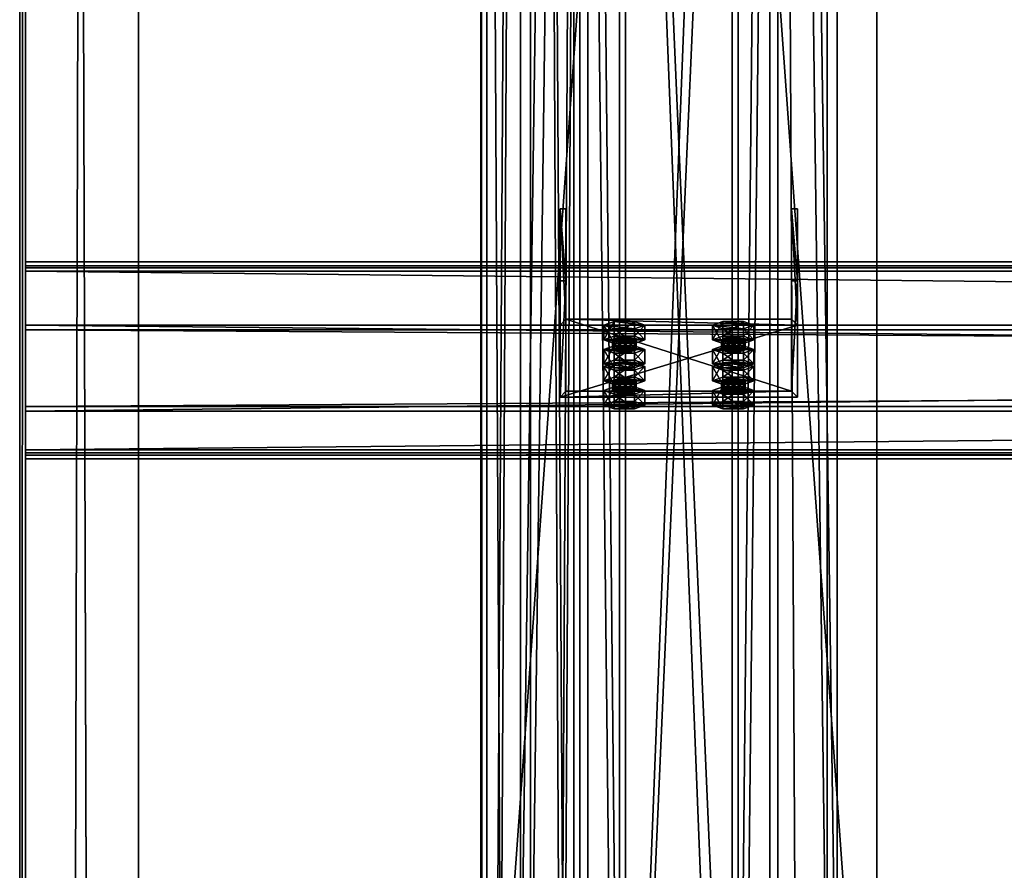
# Model space of a CAD drawing. Header units: millimetres. Extents: x -333 to 67333, y -930 to 39730.
# Tile 107 of 256: x -333 to 164, y 8052 to 8482. Entities that reach past the tile are written whole.
import ezdxf

# ---------------------------------------------------------------- set-up
doc = ezdxf.new("R2010")
doc.units = ezdxf.units.MM
for name, color, linetype in [('13', 7, 'Continuous'), ('5', 7, 'Continuous'), ('6', 7, 'Continuous'), ('7', 7, 'Continuous'), ('8', 7, 'Continuous'), ('95', 7, 'Continuous'), ('99', 7, 'Continuous')]:
    doc.layers.add(name, color=color, linetype=linetype)

msp = doc.modelspace()

# ---------------------------------------------------------------- meshes
at = {"layer": '13', "color": 30}
mesh = msp.add_polyface(dxfattribs=at)
corners = [(-332.99, -923.3, 3244.25), (-332.99, -910.84, 3185.56), (-332.99, 19421.48, 7502.06), (-332.99, 19409.02, 7560.75), (-329.99, -910.84, 3185.56), (-329.99, 19421.48, 7502.06), (-329.99, -922.68, 3241.32), (-329.99, 19409.65, 7557.82), (-272.99, -922.68, 3241.32), (-272.99, 19409.65, 7557.82), (-272.99, -923.3, 3244.25), (-272.99, 19409.02, 7560.75)]
mesh.append_faces([[corners[k] for k in face] for face in [(0, 2, 3, 3), (1, 5, 2, 2), (4, 7, 5, 5), (6, 9, 7, 7), (8, 11, 9, 9), (10, 3, 11, 11), (0, 4, 1, 1), (8, 0, 10, 10), (7, 2, 5, 5)]], dxfattribs={"vtx0": -1, "color": 30})
mesh.append_faces([[corners[k] for k in face] for face in [(4, 0, 6, 6), (6, 0, 8, 8), (3, 7, 11, 11)]], dxfattribs={"vtx0": -1, "vtx1": -1, "color": 30})
mesh.append_faces([[corners[k] for k in face] for face in [(7, 3, 2, 2)]], dxfattribs={"vtx0": -1, "vtx2": -1, "vtx3": -1, "color": 30})
mesh.append_faces([[corners[k] for k in face] for face in [(9, 11, 7, 7)]], dxfattribs={"vtx1": -1, "color": 30})
mesh.append_faces([[corners[k] for k in face] for face in [(0, 1, 2, 2), (1, 4, 5, 5), (4, 6, 7, 7), (6, 8, 9, 9), (8, 10, 11, 11), (10, 0, 3, 3)]], dxfattribs={"vtx2": -1, "vtx3": -1, "color": 30})
mesh = msp.add_polyface(dxfattribs=at)
corners = [(-100.06, 6519.5, 4450), (-100.06, 6519.5, 4370), (-100.06, 15245.3, 4370), (-100.06, 15245.3, 4450), (-50.06, 6519.5, 4450), (-50.06, 15245.3, 4450), (-50.06, 6519.5, 4370), (-50.06, 15245.3, 4370), (-53.06, 15245.3, 4373), (-97.06, 15245.3, 4373), (-97.06, 15245.3, 4447), (-53.06, 15245.3, 4447), (-97.06, 6519.5, 4447), (-53.06, 6519.5, 4447), (-97.06, 6519.5, 4373), (-53.06, 6519.5, 4373)]
mesh.append_faces([[corners[k] for k in face] for face in [(0, 2, 3, 3), (4, 3, 5, 5), (6, 5, 7, 7), (12, 11, 10, 10), (14, 10, 9, 9), (15, 9, 8, 8), (13, 8, 11, 11), (1, 7, 2, 2)]], dxfattribs={"vtx0": -1, "color": 30})
mesh.append_faces([[corners[k] for k in face] for face in [(7, 8, 2, 2), (8, 5, 11, 11), (11, 5, 10, 10), (2, 9, 3, 3), (9, 2, 8, 8), (3, 10, 5, 5), (0, 12, 1, 1), (12, 4, 13, 13), (13, 4, 15, 15), (1, 14, 6, 6), (14, 1, 12, 12), (6, 15, 4, 4)]], dxfattribs={"vtx0": -1, "vtx1": -1, "color": 30})
mesh.append_faces([[corners[k] for k in face] for face in [(8, 7, 5, 5), (3, 9, 10, 10), (12, 0, 4, 4), (6, 14, 15, 15)]], dxfattribs={"vtx0": -1, "vtx2": -1, "vtx3": -1, "color": 30})
mesh.append_faces([[corners[k] for k in face] for face in [(0, 1, 2, 2), (4, 0, 3, 3), (6, 4, 5, 5), (12, 13, 11, 11), (14, 12, 10, 10), (15, 14, 9, 9), (13, 15, 8, 8), (1, 6, 7, 7)]], dxfattribs={"vtx2": -1, "vtx3": -1, "color": 30})
mesh = msp.add_polyface(dxfattribs=at)
corners = [(-100, 184.68, 2980), (-50, 184.68, 2980), (-50, 9324.38, 2980), (-100, 9324.38, 2980), (-50, 184.68, 2983), (-50, 9324.38, 2983), (-97, 184.68, 2983), (-97, 9324.38, 2983), (-97, 184.68, 3030), (-97, 9324.38, 3030), (-100, 184.68, 3030), (-100, 9324.38, 3030)]
mesh.append_faces([[corners[k] for k in face] for face in [(0, 2, 3, 3), (1, 5, 2, 2), (4, 7, 5, 5), (6, 9, 7, 7), (8, 11, 9, 9), (10, 3, 11, 11), (0, 4, 1, 1), (8, 0, 10, 10), (7, 2, 5, 5)]], dxfattribs={"vtx0": -1, "color": 30})
mesh.append_faces([[corners[k] for k in face] for face in [(4, 0, 6, 6), (6, 0, 8, 8), (3, 7, 11, 11)]], dxfattribs={"vtx0": -1, "vtx1": -1, "color": 30})
mesh.append_faces([[corners[k] for k in face] for face in [(7, 3, 2, 2)]], dxfattribs={"vtx0": -1, "vtx2": -1, "vtx3": -1, "color": 30})
mesh.append_faces([[corners[k] for k in face] for face in [(9, 11, 7, 7)]], dxfattribs={"vtx1": -1, "color": 30})
mesh.append_faces([[corners[k] for k in face] for face in [(0, 1, 2, 2), (1, 4, 5, 5), (4, 6, 7, 7), (6, 8, 9, 9), (8, 10, 11, 11), (10, 0, 3, 3)]], dxfattribs={"vtx2": -1, "vtx3": -1, "color": 30})
mesh = msp.add_polyface(dxfattribs=at)
corners = [(6100.01, 8356.55, 5208.49), (6100.01, 8284.16, 5193.1), (-329.99, 8284.16, 5193.1), (-329.99, 8356.55, 5208.49), (6100.01, 8325.33, 4999.43), (-329.99, 8325.33, 4999.43), (6100.01, 8264.68, 4986.54), (-329.99, 8264.68, 4986.54), (6100.01, 8261.98, 4999.26), (-329.99, 8261.98, 4999.26), (6100.01, 8260.03, 4998.84), (-329.99, 8260.03, 4998.84), (6100.01, 8263.14, 4984.17), (-329.99, 8263.14, 4984.17), (6100.01, 8327.7, 4997.89), (-329.99, 8327.7, 4997.89), (6100.01, 8286.54, 5191.56), (-329.99, 8286.54, 5191.56), (6100.01, 8355.01, 5206.12), (-329.99, 8355.01, 5206.12), (6100.01, 8357.71, 5193.4), (-329.99, 8357.71, 5193.4), (6100.01, 8359.67, 5193.82), (-329.99, 8359.67, 5193.82)]
mesh.append_faces([[corners[k] for k in face] for face in [(0, 2, 3, 3), (1, 5, 2, 2), (4, 7, 5, 5), (6, 9, 7, 7), (8, 11, 9, 9), (10, 13, 11, 11), (12, 15, 13, 13), (14, 17, 15, 15), (16, 19, 17, 17), (18, 21, 19, 19), (20, 23, 21, 21), (22, 3, 23, 23), (8, 12, 10, 10), (20, 0, 22, 22), (11, 7, 9, 9), (3, 21, 23, 23)]], dxfattribs={"vtx0": -1, "color": 30})
mesh.append_faces([[corners[k] for k in face] for face in [(12, 6, 14, 14), (14, 1, 16, 16), (16, 0, 18, 18), (18, 0, 20, 20), (2, 19, 3, 3), (19, 2, 17, 17), (17, 2, 15, 15), (15, 5, 13, 13), (13, 7, 11, 11), (21, 3, 19, 19)]], dxfattribs={"vtx0": -1, "vtx1": -1, "color": 30})
mesh.append_faces([[corners[k] for k in face] for face in [(12, 8, 6, 6), (14, 6, 4, 4), (14, 4, 1, 1), (16, 1, 0, 0), (15, 2, 5, 5), (13, 5, 7, 7)]], dxfattribs={"vtx0": -1, "vtx2": -1, "vtx3": -1, "color": 30})
mesh.append_faces([[corners[k] for k in face] for face in [(0, 1, 2, 2), (1, 4, 5, 5), (4, 6, 7, 7), (6, 8, 9, 9), (8, 10, 11, 11), (10, 12, 13, 13), (12, 14, 15, 15), (14, 16, 17, 17), (16, 18, 19, 19), (18, 20, 21, 21), (20, 22, 23, 23), (22, 0, 3, 3)]], dxfattribs={"vtx2": -1, "vtx3": -1, "color": 30})
at = {"layer": '5', "color": 131}
mesh = msp.add_polyface(dxfattribs=at)
corners = [(46, 185.02, 2984), (-46, 185.02, 2984), (-46, 9384.72, 2984), (46, 9384.72, 2984), (-46, 185.02, 3076), (-46, 9384.72, 3076), (46, 185.02, 3076), (46, 9384.72, 3076), (50, 185.02, 2980), (50, 185.02, 3080), (50, 9384.72, 3080), (50, 9384.72, 2980), (-50, 185.02, 3080), (-50, 9384.72, 3080), (-50, 185.02, 2980), (-50, 9384.72, 2980)]
mesh.append_faces([[corners[k] for k in face] for face in [(0, 2, 3, 3), (1, 5, 2, 2), (4, 7, 5, 5), (6, 3, 7, 7), (8, 10, 11, 11), (9, 13, 10, 10), (12, 15, 13, 13), (14, 11, 15, 15)]], dxfattribs={"vtx0": -1, "color": 131})
mesh.append_faces([[corners[k] for k in face] for face in [(9, 6, 12, 12), (6, 8, 0, 0), (0, 8, 1, 1), (12, 4, 14, 14), (4, 12, 6, 6), (14, 1, 8, 8), (11, 3, 15, 15), (3, 10, 7, 7), (7, 10, 5, 5), (15, 2, 13, 13), (2, 15, 3, 3), (13, 5, 10, 10)]], dxfattribs={"vtx0": -1, "vtx1": -1, "color": 131})
mesh.append_faces([[corners[k] for k in face] for face in [(6, 9, 8, 8), (14, 4, 1, 1), (3, 11, 10, 10), (13, 2, 5, 5)]], dxfattribs={"vtx0": -1, "vtx2": -1, "vtx3": -1, "color": 131})
mesh.append_faces([[corners[k] for k in face] for face in [(0, 1, 2, 2), (1, 4, 5, 5), (4, 6, 7, 7), (6, 0, 3, 3), (8, 9, 10, 10), (9, 12, 13, 13), (12, 14, 15, 15), (14, 8, 11, 11)]], dxfattribs={"vtx2": -1, "vtx3": -1, "color": 131})
at = {"layer": '6', "color": 2}
mesh = msp.add_polyface(dxfattribs=at)
corners = [(80, 19379.86, 7183.53), (-80, 19379.86, 7183.53), (-80, 7954.66, 4755.1), (80, 7954.66, 4755.1), (80, 19379.86, 7347.1), (80, 7921.4, 4911.61), (-80, 19379.86, 7347.1), (-80, 7921.4, 4911.61), (-75, 7953.62, 4759.99), (75, 7953.62, 4759.99), (75, 7922.44, 4906.72), (-75, 7922.44, 4906.72), (75, 19379.86, 7188.64), (75, 19379.86, 7341.99), (-75, 19379.86, 7188.64), (-75, 19379.86, 7341.99)]
mesh.append_faces([[corners[k] for k in face] for face in [(0, 2, 3, 3), (4, 3, 5, 5), (6, 5, 7, 7), (1, 7, 2, 2), (12, 10, 9, 9), (14, 9, 8, 8), (15, 8, 11, 11), (13, 11, 10, 10)]], dxfattribs={"vtx0": -1, "color": 2})
mesh.append_faces([[corners[k] for k in face] for face in [(2, 8, 3, 3), (8, 7, 11, 11), (11, 7, 10, 10), (3, 9, 5, 5), (9, 3, 8, 8), (5, 10, 7, 7), (0, 12, 1, 1), (12, 4, 13, 13), (13, 4, 15, 15), (1, 14, 6, 6), (14, 1, 12, 12), (6, 15, 4, 4)]], dxfattribs={"vtx0": -1, "vtx1": -1, "color": 2})
mesh.append_faces([[corners[k] for k in face] for face in [(8, 2, 7, 7), (5, 9, 10, 10), (12, 0, 4, 4), (6, 14, 15, 15)]], dxfattribs={"vtx0": -1, "vtx2": -1, "vtx3": -1, "color": 2})
mesh.append_faces([[corners[k] for k in face] for face in [(0, 1, 2, 2), (4, 0, 3, 3), (6, 4, 5, 5), (1, 6, 7, 7), (12, 13, 10, 10), (14, 12, 9, 9), (15, 14, 8, 8), (13, 15, 11, 11)]], dxfattribs={"vtx2": -1, "vtx3": -1, "color": 2})
at = {"layer": '7', "color": 6}
mesh = msp.add_polyface(dxfattribs=at)
corners = [(-60, 8291.32, 5169.07), (60, 8291.32, 5169.07), (60, 8327.7, 4997.89), (-60, 8327.7, 4997.89), (60, 8350.01, 5181.54), (60, 8386.39, 5010.36), (57, 8350.01, 5181.54), (57, 8386.39, 5010.36), (57, 8294.25, 5169.69), (57, 8330.64, 4998.51), (-57, 8294.25, 5169.69), (-57, 8330.64, 4998.51), (-57, 8350.01, 5181.54), (-57, 8386.39, 5010.36), (-60, 8350.01, 5181.54), (-60, 8386.39, 5010.36)]
mesh.append_faces([[corners[k] for k in face] for face in [(0, 2, 3, 3), (1, 5, 2, 2), (4, 7, 5, 5), (6, 9, 7, 7), (8, 11, 9, 9), (10, 13, 11, 11), (12, 15, 13, 13), (14, 3, 15, 15), (12, 0, 14, 14), (7, 2, 5, 5)]], dxfattribs={"vtx0": -1, "color": 6})
mesh.append_faces([[corners[k] for k in face] for face in [(1, 8, 4, 4), (8, 0, 10, 10), (10, 0, 12, 12), (3, 11, 15, 15), (11, 2, 9, 9), (9, 2, 7, 7)]], dxfattribs={"vtx0": -1, "vtx1": -1, "color": 6})
mesh.append_faces([[corners[k] for k in face] for face in [(8, 1, 0, 0), (11, 3, 2, 2)]], dxfattribs={"vtx0": -1, "vtx2": -1, "vtx3": -1, "color": 6})
mesh.append_faces([[corners[k] for k in face] for face in [(6, 4, 8, 8), (13, 15, 11, 11)]], dxfattribs={"vtx1": -1, "color": 6})
mesh.append_faces([[corners[k] for k in face] for face in [(0, 1, 2, 2), (1, 4, 5, 5), (4, 6, 7, 7), (6, 8, 9, 9), (8, 10, 11, 11), (10, 12, 13, 13), (12, 14, 15, 15), (14, 0, 3, 3)]], dxfattribs={"vtx2": -1, "vtx3": -1, "color": 6})
at = {"layer": '8', "color": 253}
mesh = msp.add_polyface(dxfattribs=at)
corners = [(27, 7642.74, 4688.8), (-27, 7642.74, 4688.8), (-27, 9009.02, 3080), (27, 9009.02, 3080), (-27, 7724.98, 4706.28), (-27, 9106.1, 3080), (27, 7724.98, 4706.28), (27, 9106.1, 3080), (30, 7639.4, 4688.1), (30, 7728.31, 4706.99), (30, 9110.04, 3080), (30, 9005.08, 3080), (-30, 7728.31, 4706.99), (-30, 9110.04, 3080), (-30, 7639.4, 4688.1), (-30, 9005.08, 3080)]
mesh.append_faces([[corners[k] for k in face] for face in [(0, 2, 3, 3), (1, 5, 2, 2), (4, 7, 5, 5), (6, 3, 7, 7), (8, 10, 11, 11), (9, 13, 10, 10), (12, 15, 13, 13), (14, 11, 15, 15)]], dxfattribs={"vtx0": -1, "color": 253})
mesh.append_faces([[corners[k] for k in face] for face in [(9, 6, 12, 12), (6, 8, 0, 0), (0, 8, 1, 1), (12, 4, 14, 14), (4, 12, 6, 6), (14, 1, 8, 8), (11, 3, 15, 15), (3, 10, 7, 7), (7, 10, 5, 5), (15, 2, 13, 13), (2, 15, 3, 3), (13, 5, 10, 10)]], dxfattribs={"vtx0": -1, "vtx1": -1, "color": 253})
mesh.append_faces([[corners[k] for k in face] for face in [(6, 9, 8, 8), (14, 4, 1, 1), (3, 11, 10, 10), (13, 2, 5, 5)]], dxfattribs={"vtx0": -1, "vtx2": -1, "vtx3": -1, "color": 253})
mesh.append_faces([[corners[k] for k in face] for face in [(0, 1, 2, 2), (1, 4, 5, 5), (4, 6, 7, 7), (6, 0, 3, 3), (8, 9, 10, 10), (9, 12, 13, 13), (12, 14, 15, 15), (14, 8, 11, 11)]], dxfattribs={"vtx2": -1, "vtx3": -1, "color": 253})
at = {"layer": '95', "color": 20}
mesh = msp.add_polyface(dxfattribs=at)
corners = [(-33.5, 8315.35, 5046.38), (-32.7, 8320.86, 5044.49), (-33.5, 8320.24, 5047.42), (-32.7, 8315.97, 5043.45), (-30.5, 8316.43, 5041.3), (-30.5, 8321.32, 5042.34), (-27.5, 8316.6, 5040.51), (-27.5, 8321.49, 5041.55), (-24.5, 8316.43, 5041.3), (-24.5, 8321.32, 5042.34), (-22.3, 8315.97, 5043.45), (-22.3, 8320.86, 5044.49), (-21.5, 8320.24, 5047.42), (-21.5, 8315.35, 5046.38), (-22.3, 8319.62, 5050.36), (-32.7, 8314.73, 5049.32), (-32.7, 8319.62, 5050.36), (-30.5, 8319.16, 5052.5), (-24.5, 8319.16, 5052.5), (-27.5, 8318.99, 5053.29), (-37.89, 8320.24, 5047.42), (-32.7, 8322.11, 5038.62), (-32.7, 8329.45, 5040.18), (-37.89, 8327.58, 5048.98), (-22.3, 8322.11, 5038.62), (-22.3, 8329.45, 5040.18), (-17.11, 8320.24, 5047.42), (-17.11, 8327.58, 5048.98), (-22.3, 8318.37, 5056.23), (-22.3, 8325.71, 5057.78), (-32.7, 8318.37, 5056.23), (-32.7, 8325.71, 5057.78)]
mesh.append_faces([[corners[k] for k in face] for face in [(0, 1, 2, 2), (3, 5, 1, 1), (4, 7, 5, 5), (6, 9, 7, 7), (8, 11, 9, 9), (10, 12, 11, 11), (13, 14, 12, 12), (15, 2, 16, 16), (17, 18, 19, 19), (11, 7, 9, 9), (20, 22, 23, 23), (21, 25, 22, 22), (24, 27, 25, 25), (26, 29, 27, 27), (28, 31, 29, 29), (30, 23, 31, 31), (21, 26, 24, 24), (28, 20, 30, 30), (23, 29, 31, 31), (27, 22, 25, 25)]], dxfattribs={"vtx0": -1, "color": 20})
mesh.append_faces([[corners[k] for k in face] for face in [(18, 16, 14, 14), (14, 2, 12, 12), (12, 1, 11, 11), (26, 20, 28, 28), (29, 23, 27, 27)]], dxfattribs={"vtx0": -1, "vtx1": -1, "color": 20})
mesh.append_faces([[corners[k] for k in face] for face in [(18, 17, 16, 16), (14, 16, 2, 2), (12, 2, 1, 1), (11, 1, 5, 5), (11, 5, 7, 7), (26, 21, 20, 20), (27, 23, 22, 22)]], dxfattribs={"vtx0": -1, "vtx2": -1, "vtx3": -1, "color": 20})
mesh.append_faces([[corners[k] for k in face] for face in [(3, 4, 5, 5), (4, 6, 7, 7), (6, 8, 9, 9), (8, 10, 11, 11), (20, 21, 22, 22), (21, 24, 25, 25), (24, 26, 27, 27), (26, 28, 29, 29), (28, 30, 31, 31), (30, 20, 23, 23)]], dxfattribs={"vtx2": -1, "vtx3": -1, "color": 20})
mesh = msp.add_polyface(dxfattribs=at)
corners = [(21.5, 8315.35, 5046.38), (22.3, 8320.86, 5044.49), (21.5, 8320.24, 5047.42), (22.3, 8315.97, 5043.45), (24.5, 8316.43, 5041.3), (24.5, 8321.32, 5042.34), (27.5, 8316.6, 5040.51), (27.5, 8321.49, 5041.55), (30.5, 8316.43, 5041.3), (30.5, 8321.32, 5042.34), (32.7, 8315.97, 5043.45), (32.7, 8320.86, 5044.49), (33.5, 8320.24, 5047.42), (33.5, 8315.35, 5046.38), (32.7, 8319.62, 5050.36), (22.3, 8314.73, 5049.32), (22.3, 8319.62, 5050.36), (27.5, 8318.99, 5053.29), (24.5, 8319.16, 5052.5), (30.5, 8319.16, 5052.5), (17.11, 8320.24, 5047.42), (22.3, 8322.11, 5038.62), (22.3, 8329.45, 5040.18), (17.11, 8327.58, 5048.98), (32.7, 8322.11, 5038.62), (32.7, 8329.45, 5040.18), (37.89, 8320.24, 5047.42), (37.89, 8327.58, 5048.98), (32.7, 8318.37, 5056.23), (32.7, 8325.71, 5057.78), (22.3, 8318.37, 5056.23), (22.3, 8325.71, 5057.78)]
mesh.append_faces([[corners[k] for k in face] for face in [(0, 1, 2, 2), (3, 5, 1, 1), (4, 7, 5, 5), (6, 9, 7, 7), (8, 11, 9, 9), (10, 12, 11, 11), (13, 14, 12, 12), (15, 2, 16, 16), (16, 17, 18, 18), (11, 7, 9, 9), (20, 22, 23, 23), (21, 25, 22, 22), (24, 27, 25, 25), (26, 29, 27, 27), (28, 31, 29, 29), (30, 23, 31, 31), (21, 26, 24, 24), (28, 20, 30, 30), (23, 29, 31, 31), (27, 22, 25, 25)]], dxfattribs={"vtx0": -1, "color": 20})
mesh.append_faces([[corners[k] for k in face] for face in [(17, 16, 19, 19), (19, 2, 14, 14), (14, 2, 12, 12), (12, 1, 11, 11), (26, 20, 28, 28), (29, 23, 27, 27)]], dxfattribs={"vtx0": -1, "vtx1": -1, "color": 20})
mesh.append_faces([[corners[k] for k in face] for face in [(19, 16, 2, 2), (12, 2, 1, 1), (11, 1, 5, 5), (11, 5, 7, 7), (26, 21, 20, 20), (27, 23, 22, 22)]], dxfattribs={"vtx0": -1, "vtx2": -1, "vtx3": -1, "color": 20})
mesh.append_faces([[corners[k] for k in face] for face in [(3, 4, 5, 5), (4, 6, 7, 7), (6, 8, 9, 9), (8, 10, 11, 11), (20, 21, 22, 22), (21, 24, 25, 25), (24, 26, 27, 27), (26, 28, 29, 29), (28, 30, 31, 31), (30, 20, 23, 23)]], dxfattribs={"vtx2": -1, "vtx3": -1, "color": 20})
mesh = msp.add_polyface(dxfattribs=at)
corners = [(-22.3, 8304.92, 5155.6), (-37.89, 8306.79, 5146.8), (-32.7, 8308.66, 5137.99), (-17.11, 8306.79, 5146.8), (-22.3, 8308.66, 5137.99), (-33.5, 8315.35, 5046.38), (-32.7, 8315.97, 5043.45), (-32.7, 8320.86, 5044.49), (-22.3, 8315.97, 5043.45), (-21.5, 8315.35, 5046.38), (-21.5, 8320.24, 5047.42), (-22.3, 8314.73, 5049.32), (-22.3, 8319.62, 5050.36), (-24.5, 8314.27, 5051.47), (-24.5, 8319.16, 5052.5), (-27.5, 8314.1, 5052.25), (-27.5, 8318.99, 5053.29), (-30.5, 8314.27, 5051.47), (-30.5, 8319.16, 5052.5), (-32.7, 8314.73, 5049.32), (-32.7, 8319.62, 5050.36), (-33.5, 8320.24, 5047.42), (-30.5, 8316.43, 5041.3), (-24.5, 8316.43, 5041.3), (-27.5, 8316.6, 5040.51), (-37.89, 8308.01, 5044.82), (-32.7, 8309.89, 5036.02), (-32.7, 8317.22, 5037.58), (-37.89, 8315.35, 5046.38), (-22.3, 8309.89, 5036.02), (-22.3, 8317.22, 5037.58), (-17.11, 8308.01, 5044.82), (-17.11, 8315.35, 5046.38), (-22.3, 8306.14, 5053.63), (-22.3, 8313.48, 5055.19), (-32.7, 8306.14, 5053.63), (-32.7, 8313.48, 5055.19)]
mesh.append_faces([[corners[k] for k in face] for face in [(3, 2, 4, 4), (11, 14, 12, 12), (13, 16, 14, 14), (15, 18, 16, 16), (17, 20, 18, 18), (22, 23, 24, 24), (15, 19, 17, 17), (25, 27, 28, 28), (26, 30, 27, 27), (29, 32, 30, 30), (31, 34, 32, 32), (33, 36, 34, 34), (35, 28, 36, 36), (26, 31, 29, 29), (28, 34, 36, 36), (32, 27, 30, 30)]], dxfattribs={"vtx0": -1, "color": 20})
mesh.append_faces([[corners[k] for k in face] for face in [(23, 22, 8, 8), (8, 6, 9, 9), (9, 5, 11, 11), (11, 19, 13, 13), (13, 19, 15, 15), (34, 28, 32, 32)]], dxfattribs={"vtx0": -1, "vtx1": -1, "color": 20})
mesh.append_faces([[corners[k] for k in face] for face in [(0, 1, 2, 2), (8, 22, 6, 6), (9, 6, 5, 5), (11, 5, 19, 19), (31, 26, 25, 25), (32, 28, 27, 27)]], dxfattribs={"vtx0": -1, "vtx2": -1, "vtx3": -1, "color": 20})
mesh.append_faces([[corners[k] for k in face] for face in [(5, 6, 7, 7), (8, 9, 10, 10), (9, 11, 12, 12), (11, 13, 14, 14), (13, 15, 16, 16), (15, 17, 18, 18), (17, 19, 20, 20), (19, 5, 21, 21), (25, 26, 27, 27), (26, 29, 30, 30), (29, 31, 32, 32), (31, 33, 34, 34), (33, 35, 36, 36), (35, 25, 28, 28)]], dxfattribs={"vtx2": -1, "vtx3": -1, "color": 20})
mesh = msp.add_polyface(dxfattribs=at)
corners = [(32.7, 8304.92, 5155.6), (17.11, 8306.79, 5146.8), (22.3, 8308.66, 5137.99), (37.89, 8306.79, 5146.8), (32.7, 8308.66, 5137.99), (21.5, 8315.35, 5046.38), (22.3, 8315.97, 5043.45), (22.3, 8320.86, 5044.49), (32.7, 8315.97, 5043.45), (33.5, 8315.35, 5046.38), (33.5, 8320.24, 5047.42), (32.7, 8314.73, 5049.32), (32.7, 8319.62, 5050.36), (30.5, 8314.27, 5051.47), (30.5, 8319.16, 5052.5), (27.5, 8314.1, 5052.25), (27.5, 8318.99, 5053.29), (24.5, 8314.27, 5051.47), (24.5, 8319.16, 5052.5), (22.3, 8314.73, 5049.32), (22.3, 8319.62, 5050.36), (21.5, 8320.24, 5047.42), (24.5, 8316.43, 5041.3), (30.5, 8316.43, 5041.3), (27.5, 8316.6, 5040.51), (17.11, 8308.01, 5044.82), (22.3, 8309.89, 5036.02), (22.3, 8317.22, 5037.58), (17.11, 8315.35, 5046.38), (32.7, 8309.89, 5036.02), (32.7, 8317.22, 5037.58), (37.89, 8308.01, 5044.82), (37.89, 8315.35, 5046.38), (32.7, 8306.14, 5053.63), (32.7, 8313.48, 5055.19), (22.3, 8306.14, 5053.63), (22.3, 8313.48, 5055.19)]
mesh.append_faces([[corners[k] for k in face] for face in [(3, 2, 4, 4), (11, 14, 12, 12), (13, 16, 14, 14), (15, 18, 16, 16), (17, 20, 18, 18), (22, 23, 24, 24), (13, 17, 15, 15), (25, 27, 28, 28), (26, 30, 27, 27), (29, 32, 30, 30), (31, 34, 32, 32), (33, 36, 34, 34), (35, 28, 36, 36), (26, 31, 29, 29), (28, 34, 36, 36), (32, 27, 30, 30)]], dxfattribs={"vtx0": -1, "color": 20})
mesh.append_faces([[corners[k] for k in face] for face in [(23, 22, 8, 8), (8, 6, 9, 9), (9, 5, 11, 11), (11, 19, 13, 13), (34, 28, 32, 32)]], dxfattribs={"vtx0": -1, "vtx1": -1, "color": 20})
mesh.append_faces([[corners[k] for k in face] for face in [(0, 1, 2, 2), (8, 22, 6, 6), (9, 6, 5, 5), (11, 5, 19, 19), (13, 19, 17, 17), (31, 26, 25, 25), (32, 28, 27, 27)]], dxfattribs={"vtx0": -1, "vtx2": -1, "vtx3": -1, "color": 20})
mesh.append_faces([[corners[k] for k in face] for face in [(5, 6, 7, 7), (8, 9, 10, 10), (9, 11, 12, 12), (11, 13, 14, 14), (13, 15, 16, 16), (15, 17, 18, 18), (17, 19, 20, 20), (19, 5, 21, 21), (25, 26, 27, 27), (26, 29, 30, 30), (29, 31, 32, 32), (31, 33, 34, 34), (33, 35, 36, 36), (35, 25, 28, 28)]], dxfattribs={"vtx2": -1, "vtx3": -1, "color": 20})
mesh = msp.add_polyface(dxfattribs=at)
corners = [(-33.5, 8294.56, 5144.2), (-32.7, 8300.07, 5142.3), (-33.5, 8299.45, 5145.24), (-32.7, 8295.18, 5141.26), (-30.5, 8295.64, 5139.11), (-30.5, 8300.53, 5140.15), (-27.5, 8295.81, 5138.33), (-27.5, 8300.7, 5139.37), (-24.5, 8295.64, 5139.11), (-24.5, 8300.53, 5140.15), (-22.3, 8295.18, 5141.26), (-22.3, 8300.07, 5142.3), (-21.5, 8299.45, 5145.24), (-21.5, 8294.56, 5144.2), (-22.3, 8298.83, 5148.17), (-32.7, 8293.94, 5147.13), (-32.7, 8298.83, 5148.17), (-30.5, 8298.37, 5150.32), (-24.5, 8298.37, 5150.32), (-27.5, 8298.2, 5151.11), (-37.89, 8299.45, 5145.24), (-32.7, 8301.32, 5136.43), (-32.7, 8308.66, 5137.99), (-37.89, 8306.79, 5146.8), (-22.3, 8301.32, 5136.43), (-22.3, 8308.66, 5137.99), (-17.11, 8299.45, 5145.24), (-17.11, 8306.79, 5146.8), (-22.3, 8297.58, 5154.04), (-22.3, 8304.92, 5155.6), (-32.7, 8297.58, 5154.04), (-32.7, 8304.92, 5155.6), (-17.11, 8308.01, 5044.82), (-37.89, 8308.01, 5044.82), (-22.3, 8306.14, 5053.63), (-32.7, 8306.14, 5053.63)]
mesh.append_faces([[corners[k] for k in face] for face in [(0, 1, 2, 2), (3, 5, 1, 1), (4, 7, 5, 5), (6, 9, 7, 7), (8, 11, 9, 9), (10, 12, 11, 11), (13, 14, 12, 12), (15, 2, 16, 16), (17, 18, 19, 19), (11, 7, 9, 9), (20, 22, 23, 23), (21, 25, 22, 22), (24, 27, 25, 25), (26, 29, 27, 27), (28, 31, 29, 29), (30, 23, 31, 31), (21, 26, 24, 24), (28, 20, 30, 30), (23, 29, 31, 31), (34, 33, 35, 35)]], dxfattribs={"vtx0": -1, "color": 20})
mesh.append_faces([[corners[k] for k in face] for face in [(18, 16, 14, 14), (14, 2, 12, 12), (12, 1, 11, 11), (26, 20, 28, 28), (29, 22, 27, 27), (32, 33, 34, 34)]], dxfattribs={"vtx0": -1, "vtx1": -1, "color": 20})
mesh.append_faces([[corners[k] for k in face] for face in [(18, 17, 16, 16), (14, 16, 2, 2), (12, 2, 1, 1), (11, 1, 5, 5), (11, 5, 7, 7), (26, 21, 20, 20)]], dxfattribs={"vtx0": -1, "vtx2": -1, "vtx3": -1, "color": 20})
mesh.append_faces([[corners[k] for k in face] for face in [(3, 4, 5, 5), (4, 6, 7, 7), (6, 8, 9, 9), (8, 10, 11, 11), (20, 21, 22, 22), (21, 24, 25, 25), (24, 26, 27, 27), (26, 28, 29, 29), (28, 30, 31, 31), (30, 20, 23, 23)]], dxfattribs={"vtx2": -1, "vtx3": -1, "color": 20})
mesh = msp.add_polyface(dxfattribs=at)
corners = [(21.5, 8294.56, 5144.2), (22.3, 8300.07, 5142.3), (21.5, 8299.45, 5145.24), (22.3, 8295.18, 5141.26), (24.5, 8295.64, 5139.11), (24.5, 8300.53, 5140.15), (27.5, 8295.81, 5138.33), (27.5, 8300.7, 5139.37), (30.5, 8295.64, 5139.11), (30.5, 8300.53, 5140.15), (32.7, 8295.18, 5141.26), (32.7, 8300.07, 5142.3), (33.5, 8299.45, 5145.24), (33.5, 8294.56, 5144.2), (32.7, 8298.83, 5148.17), (22.3, 8293.94, 5147.13), (22.3, 8298.83, 5148.17), (27.5, 8298.2, 5151.11), (24.5, 8298.37, 5150.32), (30.5, 8298.37, 5150.32), (17.11, 8299.45, 5145.24), (22.3, 8301.32, 5136.43), (22.3, 8308.66, 5137.99), (17.11, 8306.79, 5146.8), (32.7, 8301.32, 5136.43), (32.7, 8308.66, 5137.99), (37.89, 8299.45, 5145.24), (37.89, 8306.79, 5146.8), (32.7, 8297.58, 5154.04), (32.7, 8304.92, 5155.6), (22.3, 8297.58, 5154.04), (22.3, 8304.92, 5155.6), (37.89, 8308.01, 5044.82), (17.11, 8308.01, 5044.82), (32.7, 8306.14, 5053.63), (22.3, 8306.14, 5053.63)]
mesh.append_faces([[corners[k] for k in face] for face in [(0, 1, 2, 2), (3, 5, 1, 1), (4, 7, 5, 5), (6, 9, 7, 7), (8, 11, 9, 9), (10, 12, 11, 11), (13, 14, 12, 12), (15, 2, 16, 16), (16, 17, 18, 18), (11, 7, 9, 9), (20, 22, 23, 23), (21, 25, 22, 22), (24, 27, 25, 25), (26, 29, 27, 27), (28, 31, 29, 29), (30, 23, 31, 31), (21, 26, 24, 24), (28, 20, 30, 30), (23, 29, 31, 31), (34, 33, 35, 35)]], dxfattribs={"vtx0": -1, "color": 20})
mesh.append_faces([[corners[k] for k in face] for face in [(17, 16, 19, 19), (19, 2, 14, 14), (14, 2, 12, 12), (12, 1, 11, 11), (26, 20, 28, 28), (29, 22, 27, 27), (32, 33, 34, 34)]], dxfattribs={"vtx0": -1, "vtx1": -1, "color": 20})
mesh.append_faces([[corners[k] for k in face] for face in [(19, 16, 2, 2), (12, 2, 1, 1), (11, 1, 5, 5), (11, 5, 7, 7), (26, 21, 20, 20)]], dxfattribs={"vtx0": -1, "vtx2": -1, "vtx3": -1, "color": 20})
mesh.append_faces([[corners[k] for k in face] for face in [(3, 4, 5, 5), (4, 6, 7, 7), (6, 8, 9, 9), (8, 10, 11, 11), (20, 21, 22, 22), (21, 24, 25, 25), (24, 26, 27, 27), (26, 28, 29, 29), (28, 30, 31, 31), (30, 20, 23, 23)]], dxfattribs={"vtx2": -1, "vtx3": -1, "color": 20})
mesh = msp.add_polyface(dxfattribs=at)
corners = [(-33.5, 8294.56, 5144.2), (-32.7, 8295.18, 5141.26), (-32.7, 8300.07, 5142.3), (-22.3, 8295.18, 5141.26), (-21.5, 8294.56, 5144.2), (-21.5, 8299.45, 5145.24), (-22.3, 8293.94, 5147.13), (-22.3, 8298.83, 5148.17), (-24.5, 8293.48, 5149.28), (-24.5, 8298.37, 5150.32), (-27.5, 8293.31, 5150.07), (-27.5, 8298.2, 5151.11), (-30.5, 8293.48, 5149.28), (-30.5, 8298.37, 5150.32), (-32.7, 8293.94, 5147.13), (-32.7, 8298.83, 5148.17), (-33.5, 8299.45, 5145.24), (-30.5, 8295.64, 5139.11), (-24.5, 8295.64, 5139.11), (-27.5, 8295.81, 5138.33), (-37.89, 8287.22, 5142.64), (-32.7, 8289.09, 5133.83), (-32.7, 8296.43, 5135.39), (-37.89, 8294.56, 5144.2), (-22.3, 8289.09, 5133.83), (-22.3, 8296.43, 5135.39), (-17.11, 8287.22, 5142.64), (-17.11, 8294.56, 5144.2), (-22.3, 8285.35, 5151.44), (-22.3, 8292.69, 5153), (-32.7, 8285.35, 5151.44), (-32.7, 8292.69, 5153)]
mesh.append_faces([[corners[k] for k in face] for face in [(6, 9, 7, 7), (8, 11, 9, 9), (10, 13, 11, 11), (12, 15, 13, 13), (17, 18, 19, 19), (10, 14, 12, 12), (20, 22, 23, 23), (21, 25, 22, 22), (24, 27, 25, 25), (26, 29, 27, 27), (28, 31, 29, 29), (30, 23, 31, 31), (21, 26, 24, 24), (28, 20, 30, 30), (23, 29, 31, 31), (27, 22, 25, 25)]], dxfattribs={"vtx0": -1, "color": 20})
mesh.append_faces([[corners[k] for k in face] for face in [(18, 17, 3, 3), (3, 1, 4, 4), (4, 0, 6, 6), (6, 14, 8, 8), (8, 14, 10, 10), (26, 20, 28, 28), (29, 22, 27, 27)]], dxfattribs={"vtx0": -1, "vtx1": -1, "color": 20})
mesh.append_faces([[corners[k] for k in face] for face in [(3, 17, 1, 1), (4, 1, 0, 0), (6, 0, 14, 14), (26, 21, 20, 20), (29, 23, 22, 22)]], dxfattribs={"vtx0": -1, "vtx2": -1, "vtx3": -1, "color": 20})
mesh.append_faces([[corners[k] for k in face] for face in [(0, 1, 2, 2), (3, 4, 5, 5), (4, 6, 7, 7), (6, 8, 9, 9), (8, 10, 11, 11), (10, 12, 13, 13), (12, 14, 15, 15), (14, 0, 16, 16), (20, 21, 22, 22), (21, 24, 25, 25), (24, 26, 27, 27), (26, 28, 29, 29), (28, 30, 31, 31), (30, 20, 23, 23)]], dxfattribs={"vtx2": -1, "vtx3": -1, "color": 20})
mesh = msp.add_polyface(dxfattribs=at)
corners = [(21.5, 8294.56, 5144.2), (22.3, 8295.18, 5141.26), (22.3, 8300.07, 5142.3), (32.7, 8295.18, 5141.26), (33.5, 8294.56, 5144.2), (33.5, 8299.45, 5145.24), (32.7, 8293.94, 5147.13), (32.7, 8298.83, 5148.17), (30.5, 8293.48, 5149.28), (30.5, 8298.37, 5150.32), (27.5, 8293.31, 5150.07), (27.5, 8298.2, 5151.11), (24.5, 8293.48, 5149.28), (24.5, 8298.37, 5150.32), (22.3, 8293.94, 5147.13), (22.3, 8298.83, 5148.17), (21.5, 8299.45, 5145.24), (24.5, 8295.64, 5139.11), (30.5, 8295.64, 5139.11), (27.5, 8295.81, 5138.33), (17.11, 8287.22, 5142.64), (22.3, 8289.09, 5133.83), (22.3, 8296.43, 5135.39), (17.11, 8294.56, 5144.2), (32.7, 8289.09, 5133.83), (32.7, 8296.43, 5135.39), (37.89, 8287.22, 5142.64), (37.89, 8294.56, 5144.2), (32.7, 8285.35, 5151.44), (32.7, 8292.69, 5153), (22.3, 8285.35, 5151.44), (22.3, 8292.69, 5153)]
mesh.append_faces([[corners[k] for k in face] for face in [(6, 9, 7, 7), (8, 11, 9, 9), (10, 13, 11, 11), (12, 15, 13, 13), (17, 18, 19, 19), (8, 12, 10, 10), (20, 22, 23, 23), (21, 25, 22, 22), (24, 27, 25, 25), (26, 29, 27, 27), (28, 31, 29, 29), (30, 23, 31, 31), (21, 26, 24, 24), (28, 20, 30, 30), (23, 29, 31, 31), (27, 22, 25, 25)]], dxfattribs={"vtx0": -1, "color": 20})
mesh.append_faces([[corners[k] for k in face] for face in [(18, 17, 3, 3), (3, 1, 4, 4), (4, 0, 6, 6), (6, 14, 8, 8), (26, 20, 28, 28), (29, 22, 27, 27)]], dxfattribs={"vtx0": -1, "vtx1": -1, "color": 20})
mesh.append_faces([[corners[k] for k in face] for face in [(3, 17, 1, 1), (4, 1, 0, 0), (6, 0, 14, 14), (8, 14, 12, 12), (26, 21, 20, 20), (29, 23, 22, 22)]], dxfattribs={"vtx0": -1, "vtx2": -1, "vtx3": -1, "color": 20})
mesh.append_faces([[corners[k] for k in face] for face in [(0, 1, 2, 2), (3, 4, 5, 5), (4, 6, 7, 7), (6, 8, 9, 9), (8, 10, 11, 11), (10, 12, 13, 13), (12, 14, 15, 15), (14, 0, 16, 16), (20, 21, 22, 22), (21, 24, 25, 25), (24, 26, 27, 27), (26, 28, 29, 29), (28, 30, 31, 31), (30, 20, 23, 23)]], dxfattribs={"vtx2": -1, "vtx3": -1, "color": 20})
at = {"layer": '99', "color": 7}
mesh = msp.add_polyface(dxfattribs=at)
corners = [(100, 1810, 1000), (-100, 1810, 1000), (-100, 4590, 1000), (100, 4590, 1000), (100, 1810, 2280), (-100, 1810, 2280), (100, 4590, 2280), (-100, 4590, 2280), (100, 0, 2950), (-100, 0, 2950), (-100, 38800, 2950), (100, 38800, 2950), (100, 38800, -700), (-100, 38800, -700), (-100, 0, -700), (100, 0, -700), (100, 36990, 2280), (-100, 36990, 2280), (-100, 34210, 2280), (100, 34210, 2280), (-100, 34210, 1000), (100, 34210, 1000), (-100, 36990, 1000), (100, 36990, 1000), (100, 19847.42, 2200), (-100, 19847.42, 2200), (-100, 18949.94, 2200), (100, 18949.94, 2200), (-100, 18949.94, 100), (100, 18949.94, 100), (-100, 19847.42, 100), (100, 19847.42, 100), (100, 30990, 2280), (-100, 30990, 2280), (-100, 28210, 2280), (100, 28210, 2280), (-100, 28210, 1000), (100, 28210, 1000), (-100, 30990, 1000), (100, 30990, 1000), (100, 24990, 2280), (-100, 24990, 2280), (-100, 22210, 2280), (100, 22210, 2280), (-100, 22210, 1000), (100, 22210, 1000), (-100, 24990, 1000), (100, 24990, 1000), (100, 16590, 2280), (-100, 16590, 2280), (-100, 13810, 2280), (100, 13810, 2280), (-100, 13810, 1000), (100, 13810, 1000), (-100, 16590, 1000), (100, 16590, 1000), (100, 10590, 1000), (100, 10590, 2280), (100, 7810, 2280), (100, 7810, 1000), (-100, 7810, 2280), (-100, 7810, 1000), (-100, 10590, 1000), (-100, 10590, 2280)]
mesh.append_faces([[corners[k] for k in face] for face in [(0, 2, 3, 3), (4, 1, 0, 0), (6, 5, 4, 4), (3, 7, 6, 6), (8, 10, 11, 11), (12, 10, 13, 13), (14, 12, 13, 13), (8, 14, 9, 9), (16, 18, 19, 19), (19, 20, 21, 21), (21, 22, 23, 23), (23, 17, 16, 16), (24, 26, 27, 27), (27, 28, 29, 29), (29, 30, 31, 31), (31, 25, 24, 24), (32, 34, 35, 35), (35, 36, 37, 37), (37, 38, 39, 39), (39, 33, 32, 32), (40, 42, 43, 43), (43, 44, 45, 45), (45, 46, 47, 47), (47, 41, 40, 40), (48, 50, 51, 51), (51, 52, 53, 53), (53, 54, 55, 55), (55, 49, 48, 48), (58, 61, 59, 59), (59, 62, 56, 56), (56, 63, 57, 57), (57, 60, 58, 58)]], dxfattribs={"vtx0": -1, "color": 7})
mesh.append_faces([[corners[k] for k in face] for face in [(29, 55, 27, 27), (55, 56, 53, 53), (27, 48, 24, 24), (15, 29, 12, 12), (0, 8, 4, 4), (4, 8, 6, 6), (58, 8, 57, 57), (51, 8, 48, 48), (43, 8, 40, 40), (35, 8, 32, 32), (19, 8, 16, 16), (12, 23, 11, 11), (31, 12, 29, 29), (23, 39, 21, 21), (11, 16, 8, 8), (32, 21, 39, 39), (21, 32, 19, 19), (40, 37, 47, 47), (37, 40, 35, 35), (24, 45, 31, 31), (45, 24, 43, 43), (57, 53, 56, 56), (53, 57, 51, 51), (6, 59, 3, 3), (59, 6, 58, 58), (42, 25, 44, 44), (25, 42, 26, 26), (44, 30, 46, 46), (36, 30, 38, 38), (20, 30, 22, 22), (9, 5, 10, 10), (5, 14, 1, 1), (1, 14, 2, 2), (61, 14, 62, 62), (52, 14, 54, 54), (28, 14, 30, 30), (10, 17, 13, 13), (17, 33, 18, 18), (13, 30, 14, 14), (38, 18, 33, 33), (18, 38, 20, 20), (46, 34, 41, 41), (34, 46, 36, 36), (26, 54, 28, 28), (62, 50, 63, 63), (50, 62, 52, 52), (2, 60, 7, 7), (60, 2, 61, 61)]], dxfattribs={"vtx0": -1, "vtx1": -1, "color": 7})
mesh.append_faces([[corners[k] for k in face] for face in [(55, 29, 0, 0), (55, 3, 59, 59), (29, 15, 0, 0), (6, 8, 58, 58), (57, 8, 51, 51), (48, 8, 43, 43), (40, 8, 35, 35), (32, 8, 19, 19), (23, 12, 31, 31), (23, 31, 45, 45), (23, 47, 37, 37), (43, 24, 48, 48), (46, 30, 36, 36), (38, 30, 20, 20), (2, 14, 61, 61), (62, 14, 52, 52), (54, 14, 28, 28), (17, 10, 5, 5), (17, 7, 60, 60), (17, 63, 50, 50), (17, 49, 42, 42), (17, 41, 34, 34), (13, 22, 30, 30), (49, 26, 42, 42)]], dxfattribs={"vtx0": -1, "vtx1": -1, "vtx2": -1, "vtx3": -1, "color": 7})
mesh.append_faces([[corners[k] for k in face] for face in [(55, 0, 3, 3), (55, 59, 56, 56), (27, 55, 48, 48), (0, 15, 8, 8), (23, 45, 47, 47), (23, 37, 39, 39), (11, 23, 16, 16), (44, 25, 30, 30), (5, 9, 14, 14), (17, 5, 7, 7), (17, 60, 63, 63), (17, 50, 49, 49), (17, 42, 41, 41), (17, 34, 33, 33), (13, 17, 22, 22), (26, 49, 54, 54)]], dxfattribs={"vtx0": -1, "vtx2": -1, "vtx3": -1, "color": 7})
mesh.append_faces([[corners[k] for k in face] for face in [(0, 1, 2, 2), (4, 5, 1, 1), (6, 7, 5, 5), (3, 2, 7, 7), (8, 9, 10, 10), (12, 11, 10, 10), (14, 15, 12, 12), (8, 15, 14, 14), (16, 17, 18, 18), (19, 18, 20, 20), (21, 20, 22, 22), (23, 22, 17, 17), (24, 25, 26, 26), (27, 26, 28, 28), (29, 28, 30, 30), (31, 30, 25, 25), (32, 33, 34, 34), (35, 34, 36, 36), (37, 36, 38, 38), (39, 38, 33, 33), (40, 41, 42, 42), (43, 42, 44, 44), (45, 44, 46, 46), (47, 46, 41, 41), (48, 49, 50, 50), (51, 50, 52, 52), (53, 52, 54, 54), (55, 54, 49, 49), (58, 60, 61, 61), (59, 61, 62, 62), (56, 62, 63, 63), (57, 63, 60, 60)]], dxfattribs={"vtx2": -1, "vtx3": -1, "color": 7})

doc.saveas('drawing.dxf')
